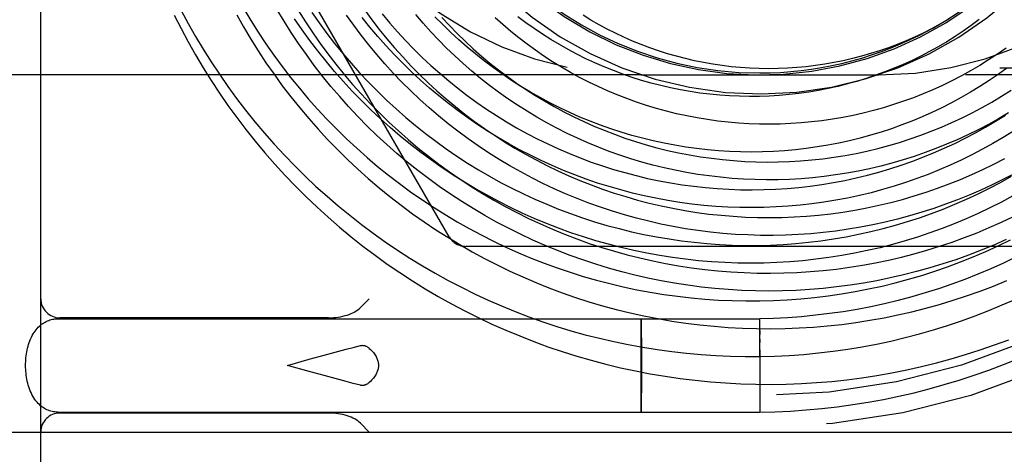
# Model space of a CAD drawing. Header units: inches. Extents: x 0 to 100, y 0 to 65.
# Tile 74 of 121: x 81.235 to 81.752, y 5.661 to 5.889. Entities that reach past the tile are written whole.
import ezdxf

# ---------------------------------------------------------------- set-up
doc = ezdxf.new("R2010")
doc.units = ezdxf.units.IN
doc.header["$LTSCALE"] = 5.5
doc.header["$MEASUREMENT"] = 0
doc.linetypes.add('HIDDEN', pattern=[0.2, 0.1, -0.1])
doc.layers.get('0').update_dxf_attribs({"linetype": 'CONTINUOUS'})
doc.layers.add('DEFAULT_2', color=8, linetype='HIDDEN')

msp = doc.modelspace()

# ---------------------------------------------------------------- linework, layer by layer
at = {"color": 7, "linetype": 'Continuous'}
msp.add_line((81.2460405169, 5.3678030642), (81.2460405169, 6.3665919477), dxfattribs=at)
for points in [[(81.38140558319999, 5.8939423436), (81.3850529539, 5.8881480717), (81.3888386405, 5.882440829), (81.39276055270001, 5.8768239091), (81.3968165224, 5.871300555), (81.4010043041, 5.8658739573), (81.4053215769, 5.8605472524), (81.4097659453, 5.855323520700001), (81.4143349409, 5.8502057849), (81.41902602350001, 5.8451970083), (81.42383658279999, 5.840300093), (81.42876393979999, 5.8355178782), (81.43380534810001, 5.8308531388), (81.438957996, 5.8263085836), (81.44421900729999, 5.8218868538), (81.4495854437, 5.8175905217), (81.45505430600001, 5.8134220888), (81.4606225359, 5.8093839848), (81.466287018, 5.805478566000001), (81.4720445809, 5.801708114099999), (81.4778919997, 5.7980748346), (81.48382599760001, 5.794580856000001), (81.4898432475, 5.791228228), (81.4959403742, 5.7880189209), (81.5021139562, 5.7849548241), (81.5083605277, 5.7820377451), (81.51467658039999, 5.7792694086), (81.5210585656, 5.7766514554), (81.5275028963, 5.774185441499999), (81.53400594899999, 5.7718728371), (81.5405640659, 5.7697150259), (81.5471735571, 5.767713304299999), (81.55383070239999, 5.765868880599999), (81.5605317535, 5.764182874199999), (81.5672729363, 5.7626563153), (81.5740504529, 5.7612901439), (81.58086048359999, 5.760085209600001), (81.5876991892, 5.7590422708), (81.59456271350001, 5.7581619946), (81.6014471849, 5.757444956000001), (81.6083487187, 5.7568916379), (81.6152634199, 5.756502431), (81.6221873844, 5.7562776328), (81.62911670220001, 5.7562174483), (81.63604745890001, 5.756321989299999), (81.6429757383, 5.756591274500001), (81.6498976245, 5.7570252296), (81.656809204, 5.757623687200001), (81.66370656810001, 5.758386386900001), (81.6705858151, 5.759312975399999), (81.6774430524, 5.7604030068), (81.68427439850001, 5.7616559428), (81.6910759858, 5.763071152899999), (81.6978439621, 5.764647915), (81.7045744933, 5.766385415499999), (81.7112637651, 5.7682827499), (81.7179079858, 5.770338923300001), (81.72450338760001, 5.7725528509), (81.7310462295, 5.7749233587), (81.7375327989, 5.7774491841), (81.7439594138, 5.780128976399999), (81.7503224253, 5.782961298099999), (81.75661821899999, 5.7859446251)], [(81.4161343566, 5.8942962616), (81.4198672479, 5.8891916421), (81.4237253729, 5.8841783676), (81.42770648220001, 5.879259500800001), (81.4318082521, 5.8744380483), (81.4360282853, 5.869716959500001), (81.4403641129, 5.865099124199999), (81.4448131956, 5.8605873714), (81.44937292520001, 5.8561844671), (81.4540406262, 5.851893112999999), (81.4588135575, 5.8477159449), (81.463688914, 5.8436555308), (81.4686638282, 5.8397143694), (81.47373537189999, 5.8358948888), (81.47890055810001, 5.8321994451), (81.4841563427, 5.828630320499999), (81.4894996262, 5.8251897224), (81.49492725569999, 5.821879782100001), (81.50043602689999, 5.8187025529), (81.5060226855, 5.8156600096), (81.51168393, 5.8127540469), (81.5174164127, 5.8099864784), (81.5232167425, 5.807359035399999), (81.52908148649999, 5.804873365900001), (81.535007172, 5.8025310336), (81.54099028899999, 5.8003335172), (81.5470272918, 5.7982822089), (81.5531146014, 5.796378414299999), (81.5592486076, 5.7946233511), (81.5654256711, 5.793018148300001), (81.5716421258, 5.7915638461), (81.5778942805, 5.7902613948), (81.584178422, 5.789111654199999), (81.5904908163, 5.788115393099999), (81.5968277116, 5.7872732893), (81.6031853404, 5.7865859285), (81.6095599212, 5.786053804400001), (81.6159476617, 5.785677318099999), (81.62234476, 5.7854567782), (81.6287474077, 5.7853924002), (81.6351517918, 5.785484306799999), (81.641554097, 5.7857325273), (81.64795050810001, 5.786136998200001), (81.6543372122, 5.7866975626), (81.6607104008, 5.7874139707), (81.66706627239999, 5.7882858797), (81.6734010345, 5.7893128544), (81.6797109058, 5.790494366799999), (81.6859921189, 5.791829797), (81.6922409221, 5.7933184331), (81.69845358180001, 5.7949594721), (81.7046263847, 5.79675202), (81.7107556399, 5.7986950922), (81.7168376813, 5.800787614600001), (81.72286886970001, 5.8030284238), (81.72884559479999, 5.805416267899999), (81.7347642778, 5.8079498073), (81.7406213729, 5.8106276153), (81.74641337, 5.8134481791), (81.75213679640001, 5.8164099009)], [(81.3161164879, 5.8916758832), (81.3196704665, 5.8846423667), (81.32338509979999, 5.877690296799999), (81.3272585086, 5.870823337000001), (81.3312887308, 5.8640451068), (81.3354737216, 5.8573591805), (81.3398113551, 5.8507690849), (81.344299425, 5.8442782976), (81.3489356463, 5.837890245), (81.35371765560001, 5.831608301), (81.3586430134, 5.825435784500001), (81.3637092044, 5.8193759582), (81.3689136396, 5.813432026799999), (81.3742536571, 5.8076071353), (81.3797265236, 5.801904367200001), (81.3853294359, 5.796326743), (81.3910595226, 5.7908772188), (81.3969138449, 5.785558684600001), (81.4028893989, 5.7803739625), (81.4089831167, 5.775325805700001), (81.41519186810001, 5.7704168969), (81.4215124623, 5.7656498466), (81.4279416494, 5.7610271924), (81.4344761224, 5.756551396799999), (81.4411125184, 5.7522248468), (81.4478474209, 5.748049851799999), (81.4546773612, 5.744028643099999), (81.4615988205, 5.7401633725), (81.4686082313, 5.736456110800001), (81.4757019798, 5.7329088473), (81.4828764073, 5.7295234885), (81.49012781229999, 5.7263018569), (81.4974524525, 5.7232456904), (81.50484654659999, 5.7203566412), (81.5123062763, 5.7176362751), (81.51982778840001, 5.7150860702), (81.5274071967, 5.7127074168), (81.5350405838, 5.7105016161), (81.5427240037, 5.7084698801), (81.5504534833, 5.7066133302), (81.5582250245, 5.7049329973), (81.56603460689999, 5.703429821), (81.5738781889, 5.702104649), (81.5817517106, 5.700958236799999), (81.5896510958, 5.699991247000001), (81.5975722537, 5.6992042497), (81.6055110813, 5.6985977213), (81.6134634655, 5.698172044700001), (81.62142528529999, 5.697927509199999), (81.6293924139, 5.69786431), (81.6373607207, 5.697982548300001), (81.6453260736, 5.6982822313), (81.65328434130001, 5.698763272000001), (81.6612313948, 5.6994254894), (81.66916311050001, 5.7002686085), (81.67707537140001, 5.7012922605), (81.68496406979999, 5.702495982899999), (81.69282510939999, 5.7038792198), (81.7006544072, 5.7054413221), (81.7084478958, 5.707181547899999), (81.7162015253, 5.709099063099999), (81.7239112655, 5.7111929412), (81.7315731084, 5.7134621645), (81.7391830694, 5.715905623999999), (81.7467371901, 5.718522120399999), (81.75423154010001, 5.721310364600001)], [(81.3488888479, 5.891863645), (81.35251265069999, 5.8854359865), (81.3562865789, 5.8790930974), (81.36020863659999, 5.8728384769), (81.36427674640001, 5.8666755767), (81.3684887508, 5.8606077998), (81.3728424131, 5.8546384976), (81.3773354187, 5.8487709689), (81.3819653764, 5.843008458), (81.3867298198, 5.837354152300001), (81.3916262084, 5.8318111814), (81.3966519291, 5.8263826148), (81.40180429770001, 5.8210714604), (81.4070805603, 5.8158806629), (81.4124778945, 5.8108131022), (81.4179934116, 5.8058715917), (81.4236241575, 5.801058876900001), (81.4293671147, 5.7963776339), (81.4352192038, 5.7918304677), (81.4411772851, 5.787419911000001), (81.44723816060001, 5.783148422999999), (81.4533985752, 5.7790183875), (81.4596552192, 5.775032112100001), (81.4660047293, 5.7711918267), (81.4724436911, 5.7674996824), (81.4789686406, 5.7639577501), (81.48557606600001, 5.7605680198), (81.4922624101, 5.757332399), (81.4990240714, 5.7542527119), (81.5058574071, 5.7513306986), (81.5127587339, 5.7485680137), (81.5197243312, 5.7459662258), (81.5267504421, 5.7435268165), (81.53383327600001, 5.741251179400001), (81.5409690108, 5.739140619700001), (81.5481537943, 5.737196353), (81.555383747, 5.7354195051), (81.5626549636, 5.7338111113), (81.5699635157, 5.7323721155), (81.57730545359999, 5.7311033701), (81.5846768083, 5.7300056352), (81.592073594, 5.7290795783), (81.5994918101, 5.7283257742), (81.6069274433, 5.727744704), (81.6143764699, 5.727336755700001), (81.621834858, 5.7271022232), (81.6292985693, 5.727041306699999), (81.636763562, 5.7271541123), (81.64422579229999, 5.7274406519), (81.651681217, 5.7279008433), (81.6591257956, 5.728534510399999), (81.6665554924, 5.7293413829), (81.6739662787, 5.7303210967), (81.68135413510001, 5.731473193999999), (81.6887150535, 5.7327971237), (81.69604503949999, 5.734292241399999), (81.7033401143, 5.7359578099), (81.7105963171, 5.7377929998), (81.7178097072, 5.739796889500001), (81.7249763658, 5.7419684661), (81.7320923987, 5.744306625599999), (81.7391539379, 5.7468101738), (81.746157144, 5.7494778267), (81.753098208, 5.7523082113)], [(81.4566547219, 5.8903968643), (81.4605956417, 5.886154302), (81.4646439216, 5.8820109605), (81.4687970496, 5.8779695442), (81.4730524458, 5.8740326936), (81.4774074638, 5.8702029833), (81.4818593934, 5.8664829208), (81.4864054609, 5.862874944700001), (81.49104283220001, 5.859381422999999), (81.4957686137, 5.856004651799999), (81.5005798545, 5.8527468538), (81.5054735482, 5.849610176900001), (81.51044663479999, 5.8465966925), (81.5154960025, 5.8437083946), (81.5206184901, 5.8409471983), (81.5258108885, 5.8383149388), (81.5310699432, 5.8358133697), (81.5363923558, 5.8334441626), (81.5417747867, 5.8312089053), (81.5472138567, 5.8291091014), (81.5527061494, 5.8271461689), (81.5582482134, 5.825321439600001), (81.56383656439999, 5.823636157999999), (81.56946768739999, 5.822091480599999), (81.575138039, 5.8206884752), (81.5808440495, 5.8194281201), (81.5865821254, 5.8183113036), (81.5923486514, 5.8173388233), (81.5981399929, 5.816511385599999), (81.6039524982, 5.815829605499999), (81.6097825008, 5.8152940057), (81.6156263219, 5.814905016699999), (81.62148027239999, 5.8146629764), (81.6273406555, 5.8145681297), (81.6332037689, 5.8146206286), (81.6390659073, 5.814820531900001), (81.6449233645, 5.8151678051), (81.6507724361, 5.8156623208), (81.6566094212, 5.8163038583), (81.6624306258, 5.8170921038), (81.6682323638, 5.818026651), (81.6740109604, 5.819107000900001), (81.679762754, 5.8203325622), (81.6854840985, 5.8217026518), (81.6911713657, 5.8232164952), (81.6968209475, 5.824873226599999), (81.7024292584, 5.8266718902), (81.70799273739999, 5.82861144), (81.7135078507, 5.830690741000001), (81.7189710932, 5.832908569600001), (81.72437899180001, 5.8352636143), (81.72972810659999, 5.837754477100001), (81.73501503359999, 5.8403796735), (81.7402364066, 5.8431376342), (81.7453888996, 5.846026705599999), (81.75046922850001, 5.8490451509), (81.7554741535, 5.8521911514)], [(81.7223975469, 5.8893283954), (81.7180867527, 5.8868626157), (81.7137140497, 5.8845135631), (81.70928258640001, 5.8822828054), (81.7047955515, 5.8801718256), (81.7002561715, 5.878182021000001), (81.6956677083, 5.8763147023), (81.6910334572, 5.8745710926), (81.6863567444, 5.8729523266), (81.6816409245, 5.8714594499), (81.6768893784, 5.870093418), (81.6721055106, 5.868855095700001), (81.6672927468, 5.867745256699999), (81.66245453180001, 5.866764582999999), (81.6575943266, 5.8659136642), (81.6527156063, 5.8651929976), (81.6478218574, 5.8646029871), (81.6429165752, 5.8641439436), (81.63800326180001, 5.863816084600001), (81.6330854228, 5.8636195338), (81.6281665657, 5.8635543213), (81.6232501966, 5.8636203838), (81.6183398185, 5.863817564), (81.61343892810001, 5.8641456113), (81.6085510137, 5.864604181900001), (81.6036795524, 5.8651928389), (81.5988280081, 5.8659110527), (81.5939998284, 5.8667582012), (81.5891984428, 5.8677335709), (81.5844272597, 5.8688363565), (81.5796896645, 5.8700656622), (81.5749890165, 5.8714205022), (81.570328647, 5.8728998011), (81.56571185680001, 5.8745023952), (81.5611419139, 5.876227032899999), (81.556622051, 5.8780723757), (81.5521554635, 5.880036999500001), (81.54774530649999, 5.8821193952), (81.5433946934, 5.8843179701), (81.5391066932, 5.8866310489), (81.5348843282, 5.889056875), (81.5307305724, 5.8915936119)]]:
    msp.add_lwpolyline(points, dxfattribs=at)
msp.add_arc((81.6235405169, 6.047803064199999), 0.1865, 296.6815708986, 162.7849188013, dxfattribs=at)
at = {"layer": 'DEFAULT_2', "color": 8, "linetype": 'HIDDEN'}
for p, q in [((81.4604390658, 5.775303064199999), (81.3059978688, 6.042803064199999)), ((82.2995403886, 5.8638030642), (80.5555405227, 5.8638030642)), ((81.5610405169, 5.860303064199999), (81.2165405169, 5.860303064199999)), ((81.5610405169, 5.860303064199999), (81.6860405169, 5.860303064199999)), ((82.2815405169, 5.860303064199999), (81.6860405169, 5.860303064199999)), ((81.7779817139, 5.770303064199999), (81.4690993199, 5.770303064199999)), ((81.41384539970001, 5.738124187), (81.4185242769, 5.742803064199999)), ((81.25487839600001, 5.7323030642), (81.6235405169, 5.7323030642)), ((81.397151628, 5.7328030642), (81.2560405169, 5.7328030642)), ((81.5612071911, 5.7308255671), (81.5612152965, 5.731468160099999)), ((81.5612574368, 5.7319308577), (81.5612657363, 5.7314682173)), ((81.5612657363, 5.7314682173), (81.5612778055, 5.730438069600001)), ((81.5612778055, 5.730438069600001), (81.5613031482, 5.726571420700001)), ((81.6235494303, 5.7308255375), (81.6235414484, 5.7314682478)), ((81.62354164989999, 5.7265711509), (81.62354804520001, 5.7278722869)), ((81.62354804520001, 5.7278722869), (81.6235429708, 5.7290206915)), ((81.56115220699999, 5.7181570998), (81.5611778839, 5.7265710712)), ((81.5613031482, 5.726571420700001), (81.5613288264, 5.7181573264)), ((81.6235458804, 5.7200530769), (81.6235264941, 5.723953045)), ((81.5611430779, 5.707803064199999), (81.56115220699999, 5.7181570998)), ((81.5613288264, 5.7181573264), (81.5613379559, 5.707803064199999)), ((81.623539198, 5.7214986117), (81.6235310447, 5.7197500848)), ((81.6235408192, 5.716182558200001), (81.6235458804, 5.7200530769)), ((81.3869716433, 5.7109954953), (81.39475608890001, 5.7131367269)), ((81.6235393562, 5.715968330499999), (81.6235319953, 5.7139891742)), ((81.6235319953, 5.7139891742), (81.6235404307, 5.6937504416)), ((81.37548422, 5.707803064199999), (81.3869716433, 5.7109954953)), ((81.3869808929, 5.7046080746), (81.37548422, 5.707803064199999)), ((81.5611522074, 5.6974487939), (81.5611430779, 5.707803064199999)), ((81.5613379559, 5.707803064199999), (81.5613288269, 5.697449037)), ((81.623538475, 5.709889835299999), (81.6235327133, 5.707803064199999)), ((81.6235327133, 5.707803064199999), (81.6235384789, 5.7046051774)), ((81.39475715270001, 5.7024691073), (81.3869808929, 5.7046080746)), ((81.4025064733, 5.700370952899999), (81.39475715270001, 5.7024691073)), ((81.6235384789, 5.7046051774), (81.6235336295, 5.701461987)), ((81.6235336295, 5.701461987), (81.62354019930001, 5.6994235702)), ((81.5611778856, 5.6890347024), (81.5611522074, 5.6974487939)), ((81.5613288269, 5.697449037), (81.5613031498, 5.689035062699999)), ((81.62354019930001, 5.6994235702), (81.6235343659, 5.696490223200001)), ((81.5612032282, 5.6851680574), (81.5611778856, 5.6890347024)), ((81.6235392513, 5.6890349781), (81.62353203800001, 5.6877338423)), ((81.62353203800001, 5.6877338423), (81.62353773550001, 5.6865854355)), ((81.25487839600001, 5.6833030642), (81.6235405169, 5.6833030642)), ((81.397151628, 5.6828030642), (81.2560405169, 5.6828030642)), ((81.5612152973, 5.6841379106), (81.5612032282, 5.6851680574)), ((81.5612235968, 5.683675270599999), (81.5612152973, 5.6841379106)), ((81.5612738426, 5.6847805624), (81.5612657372, 5.6841379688)), ((81.41384539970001, 5.6774819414), (81.4185242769, 5.672803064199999)), ((81.2115405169, 5.672803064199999), (82.28654051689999, 5.672803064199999))]:
    msp.add_line(p, q, dxfattribs=at)
for points in [[(81.3197795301, 5.894088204), (81.3234767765, 5.8872158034), (81.32732971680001, 5.8804315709), (81.3313362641, 5.873739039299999), (81.3354942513, 5.8671416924), (81.3398014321, 5.860642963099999), (81.3442554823, 5.854246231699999), (81.3488540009, 5.8479548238), (81.3535945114, 5.841772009), (81.3584744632, 5.8357009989), (81.3634912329, 5.8297449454), (81.3686421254, 5.8239069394), (81.373924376, 5.8181900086), (81.3793351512, 5.8125971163), (81.38487155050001, 5.8071311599), (81.390530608, 5.801794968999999), (81.3963092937, 5.7965913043), (81.4022045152, 5.7915228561), (81.4082131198, 5.7865922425), (81.41433189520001, 5.781802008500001), (81.4205575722, 5.7771546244), (81.4268868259, 5.7726524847), (81.4333162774, 5.7682979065), (81.4398424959, 5.7640931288), (81.4464620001, 5.7600403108), (81.4531712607, 5.7561415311), (81.4599667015, 5.7523987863), (81.4668447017, 5.7488139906), (81.47380159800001, 5.7453889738), (81.480833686, 5.7421254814), (81.4879372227, 5.7390251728), (81.49510842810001, 5.736089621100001), (81.5023434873, 5.7333203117), (81.50963855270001, 5.730718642), (81.5169897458, 5.728285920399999), (81.5243931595, 5.726023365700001), (81.53184485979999, 5.7239321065), (81.5393408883, 5.722013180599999), (81.5468772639, 5.7202675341), (81.55444998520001, 5.7186960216), (81.5620550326, 5.717299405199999), (81.5696883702, 5.7160783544), (81.57734594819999, 5.7150334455), (81.585023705, 5.7141651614), (81.5927175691, 5.7134738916), (81.6004234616, 5.712959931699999), (81.60813729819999, 5.712623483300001), (81.6158549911, 5.7124646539), (81.62357245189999, 5.712483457), (81.6312855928, 5.712679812)], [(81.3525783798, 5.895053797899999), (81.3563278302, 5.8887984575), (81.3602219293, 5.8826343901), (81.3642584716, 5.876564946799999), (81.3684351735, 5.8705934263), (81.37274967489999, 5.8647230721), (81.3771995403, 5.8589570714), (81.38178226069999, 5.853298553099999), (81.3864952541, 5.847750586), (81.3913358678, 5.842316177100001), (81.3963013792, 5.8369982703), (81.4013889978, 5.8317997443), (81.4065958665, 5.8267234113), (81.411919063, 5.8217720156), (81.4173556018, 5.8169482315), (81.4229024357, 5.8122546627), (81.4285564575, 5.8076938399), (81.4343145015, 5.8032682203), (81.4401733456, 5.798980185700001), (81.4461297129, 5.7948320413), (81.4521802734, 5.7908260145), (81.4583216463, 5.7869642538), (81.4645504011, 5.7832488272), (81.47086306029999, 5.779681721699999), (81.47725610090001, 5.7762648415), (81.4837259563, 5.7730000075), (81.4902690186, 5.7698889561), (81.4968816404, 5.7669333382), (81.5035601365, 5.7641347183), (81.5103007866, 5.7614945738), (81.5170998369, 5.7590142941), (81.5239535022, 5.7566951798), (81.5308579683, 5.7545384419), (81.5378093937, 5.7525452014), (81.5448039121, 5.7507164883), (81.5518376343, 5.7490532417), (81.5589066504, 5.7475563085), (81.566007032, 5.7462264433), (81.5731348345, 5.745064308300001), (81.5802860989, 5.7440704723), (81.5874568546, 5.7432454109), (81.594643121, 5.742589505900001), (81.60184091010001, 5.7421030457), (81.6090462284, 5.741786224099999), (81.6162550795, 5.7416391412), (81.6234634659, 5.741661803), (81.6306673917, 5.7418541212), (81.6378628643, 5.7422159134)], [(81.6211849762, 5.7469386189), (81.6140739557, 5.7471882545), (81.6069727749, 5.747605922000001), (81.5998854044, 5.7481913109), (81.5928158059, 5.748944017), (81.58576793, 5.7498635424), (81.5787457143, 5.7509492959), (81.5717530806, 5.7522005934), (81.5647939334, 5.753616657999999), (81.55787215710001, 5.755196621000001), (81.5509916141, 5.7569395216), (81.5441561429, 5.758844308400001), (81.5373695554, 5.7609098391), (81.5306356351, 5.763134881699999), (81.5239581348, 5.7655181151), (81.51734077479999, 5.7680581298), (81.51078724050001, 5.7707534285), (81.50430118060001, 5.7736024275), (81.4978862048, 5.776603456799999), (81.49154588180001, 5.779754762), (81.4852837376, 5.7830545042), (81.4791032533, 5.7865007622), (81.4730078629, 5.7900915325), (81.46700095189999, 5.7938247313), (81.46108585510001, 5.7976981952), (81.4552658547, 5.8017096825), (81.4495441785, 5.805856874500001), (81.4439239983, 5.810137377), (81.4384084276, 5.8145487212), (81.4330005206, 5.8190883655), (81.42770326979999, 5.823753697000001), (81.4225196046, 5.8285420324), (81.4174523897, 5.8334506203), (81.4125044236, 5.838476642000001), (81.4076784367, 5.8436172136), (81.40297708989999, 5.8488693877), (81.3984029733, 5.854230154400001), (81.3939586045, 5.8596964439), (81.3896464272, 5.8652651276), (81.38546881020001, 5.87093302), (81.3814280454, 5.876696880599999), (81.37752634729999, 5.8825534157), (81.3737658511, 5.8884992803), (81.3701486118, 5.8945310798)], [(81.3883218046, 5.893064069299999), (81.3921901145, 5.8875335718), (81.39618873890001, 5.8820990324), (81.4003153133, 5.876763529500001), (81.4045674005, 5.871530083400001), (81.408942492, 5.8664016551), (81.4134380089, 5.861381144), (81.418051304, 5.8564713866), (81.4227796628, 5.851675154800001), (81.4276203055, 5.846995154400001), (81.4325703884, 5.842434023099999), (81.4376270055, 5.8379943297), (81.4427871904, 5.833678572), (81.4480479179, 5.829489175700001), (81.4534061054, 5.825428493), (81.4588586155, 5.821498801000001)], [(81.4455935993, 5.8195822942), (81.4401246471, 5.8238105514), (81.4347566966, 5.8281694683), (81.4294928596, 5.832656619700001), (81.4243361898, 5.8372695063), (81.4192896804, 5.8420055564), (81.41435626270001, 5.8468621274), (81.4095388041, 5.851836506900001), (81.404840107, 5.8569259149), (81.40026290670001, 5.8621275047), (81.3958098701, 5.8674383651), (81.3914835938, 5.8728555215), (81.3872866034, 5.8783759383), (81.38322135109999, 5.8839965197), (81.379290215, 5.8897141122)], [(81.6172563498, 5.7762531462), (81.6106752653, 5.7765981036), (81.60410653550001, 5.7771025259), (81.5975540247, 5.777766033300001), (81.5910215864, 5.7785881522), (81.5845130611, 5.779568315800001), (81.578032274, 5.7807058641), (81.5715830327, 5.7820000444), (81.565169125, 5.7834500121), (81.5587943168, 5.785054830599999), (81.55246234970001, 5.7868134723), (81.5461769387, 5.7887248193), (81.5399417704, 5.790787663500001), (81.53376050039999, 5.793000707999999), (81.52763675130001, 5.7953625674), (81.5215741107, 5.797871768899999), (81.5155761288, 5.8005267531), (81.5096463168, 5.8033258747), (81.5037881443, 5.8062674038), (81.4980050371, 5.8093495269), (81.49230037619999, 5.812570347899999), (81.4866774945, 5.815927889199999), (81.4811396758, 5.8194200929), (81.47569015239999, 5.823044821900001), (81.4703321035, 5.8267998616), (81.4650686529, 5.8306829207), (81.45990286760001, 5.834691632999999), (81.45483775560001, 5.838823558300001), (81.44987626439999, 5.8430761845), (81.4450212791, 5.8474469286), (81.440275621, 5.851933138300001), (81.4356420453, 5.8565320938), (81.43112324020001, 5.8612410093), (81.4267218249, 5.866057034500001), (81.42244034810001, 5.8709772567), (81.4182812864, 5.875998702), (81.4142470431, 5.8811183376), (81.4103399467, 5.8863330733), (81.4065622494, 5.891639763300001)], [(81.4650925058, 5.8414335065), (81.460008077, 5.8452923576), (81.4550181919, 5.8492760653), (81.45012590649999, 5.853382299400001), (81.4453342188, 5.8576086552), (81.4406460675, 5.8619526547), (81.4360643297, 5.8664117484), (81.4315918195, 5.870983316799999), (81.4272312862, 5.8756646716), (81.4229854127, 5.880453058), (81.4188568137, 5.885345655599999), (81.4148480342, 5.890339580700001)], [(81.425282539, 5.8922696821), (81.4292642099, 5.8875036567), (81.4333607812, 5.8828388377), (81.4375696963, 5.8782780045), (81.44188833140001, 5.8738238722), (81.4463139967, 5.8694790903), (81.450843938, 5.865246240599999), (81.4554753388, 5.861127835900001), (81.4602053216, 5.857126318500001), (81.4650309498, 5.853244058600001), (81.4699492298, 5.849483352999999), (81.47495711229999, 5.8458464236), (81.4800514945, 5.842335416)], [(81.7541115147, 5.840308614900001), (81.7488585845, 5.8372286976), (81.7435326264, 5.834281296), (81.7381369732, 5.8314681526), (81.73267499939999, 5.828790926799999), (81.7271501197, 5.8262511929), (81.7215657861, 5.82385044), (81.71592548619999, 5.821590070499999), (81.7102327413, 5.8194713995), (81.7044911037, 5.817495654), (81.69870415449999, 5.8156639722), (81.69287550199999, 5.8139774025), (81.68700877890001, 5.812436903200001), (81.68110764, 5.8110433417), (81.6751757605, 5.8097974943), (81.6692168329, 5.8087000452), (81.6632345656, 5.807751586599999), (81.65723267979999, 5.8069526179), (81.65121490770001, 5.806303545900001), (81.64518499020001, 5.805804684), (81.6391466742, 5.8054562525), (81.63310371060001, 5.8052583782), (81.6270598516, 5.805211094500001), (81.6210188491, 5.805314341), (81.6149844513, 5.8055679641), (81.6089604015, 5.8059717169), (81.6029504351, 5.8065252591), (81.5969582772, 5.8072281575), (81.5909876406, 5.8080798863), (81.5850422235, 5.809079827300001), (81.5791257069, 5.8102272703), (81.5732417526, 5.8115214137), (81.56739400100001, 5.8129613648), (81.5615860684, 5.8145461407), (81.5558215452, 5.8162746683), (81.5501039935, 5.818145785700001), (81.5444369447, 5.8201582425), (81.5388238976, 5.8223107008), (81.533268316, 5.8246017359), (81.5277736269, 5.8270298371), (81.5223432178, 5.829593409), (81.51698043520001, 5.832290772), (81.51168858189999, 5.835120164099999), (81.5064709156, 5.8380797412), (81.5013306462, 5.8411675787), (81.4962709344, 5.8443816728), (81.4912948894, 5.847719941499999), (81.48640556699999, 5.8511802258), (81.4816059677, 5.8547602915), (81.4768990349, 5.8584578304), (81.472287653, 5.8622704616), (81.4677746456, 5.866195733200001), (81.4633627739, 5.8702311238), (81.4590547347, 5.8743740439), (81.454853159, 5.8786218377), (81.4507606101, 5.882971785), (81.4467795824, 5.8874211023), (81.4429124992, 5.8919669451)], [(81.7532501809, 5.8638217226), (81.748606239, 5.8604921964), (81.7438774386, 5.8572803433), (81.7390667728, 5.854188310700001), (81.7341772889, 5.8512181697), (81.729212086, 5.8483719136), (81.7241743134, 5.8456514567), (81.71906716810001, 5.8430586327), (81.7138938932, 5.8405951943), (81.70865777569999, 5.8382628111), (81.7033621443, 5.8360630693), (81.698010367, 5.8339974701), (81.6926058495, 5.832067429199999), (81.6871520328, 5.8302742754), (81.6816523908, 5.8286192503), (81.67611042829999, 5.8271035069), (81.6705296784, 5.8257281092), (81.6649137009, 5.8244940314), (81.6592660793, 5.823402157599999), (81.65359041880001, 5.8224532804), (81.64789034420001, 5.8216481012), (81.6421694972, 5.820987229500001), (81.63643153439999, 5.8204711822), (81.6306801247, 5.8201003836), (81.6249189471, 5.819875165), (81.6191516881, 5.8197957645), (81.6133820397, 5.819862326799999), (81.6076136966, 5.820074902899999), (81.6018503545, 5.8204334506), (81.5960957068, 5.8209378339), (81.5903534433, 5.8215878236), (81.5846272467, 5.8223830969), (81.5789207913, 5.8233232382), (81.57323773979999, 5.8244077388), (81.56758174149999, 5.8256359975), (81.5619564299, 5.8270073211), (81.55636542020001, 5.828520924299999), (81.5508123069, 5.8301759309), (81.5453006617, 5.8319713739), (81.5398340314, 5.8339061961), (81.5344159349, 5.835979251), (81.5290498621, 5.8381893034), (81.5237392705, 5.8405350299), (81.5184875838, 5.8430150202), (81.51329818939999, 5.8456277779), (81.508174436, 5.8483717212), (81.50311963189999, 5.8512451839), (81.49813704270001, 5.854246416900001), (81.4932298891, 5.8573735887), (81.4884013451, 5.860624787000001), (81.48365453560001, 5.8639980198), (81.4789925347, 5.867491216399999), (81.4744183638, 5.8711022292), (81.4699349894, 5.874828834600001), (81.4655453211, 5.878668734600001), (81.4612522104, 5.8826195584), (81.4570584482, 5.8866788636), (81.4529667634, 5.890844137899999)], [(81.74827406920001, 5.871181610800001), (81.743640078, 5.8681416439), (81.7389315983, 5.8652227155), (81.7341517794, 5.8624266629), (81.7293038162, 5.8597552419), (81.7243909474, 5.8572101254), (81.71941645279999, 5.8547929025), (81.7143836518, 5.8525050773), (81.7092959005, 5.8503480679), (81.7041565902, 5.848323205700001), (81.6989691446, 5.8464317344), (81.6937370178, 5.8446748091), (81.6884636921, 5.8430534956), (81.6831526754, 5.8415687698), (81.677807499, 5.840221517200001), (81.6724317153, 5.8390125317), (81.6670288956, 5.8379425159), (81.6616026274, 5.8370120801), (81.6561565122, 5.8362217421), (81.6506941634, 5.835571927), (81.6452192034, 5.8350629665), (81.6397352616, 5.834695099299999), (81.6342459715, 5.8344684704), (81.6287549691, 5.8343831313), (81.6232658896, 5.83443904), (81.6177823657, 5.8346360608), (81.6123080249, 5.834973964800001), (81.606846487, 5.8354524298), (81.6014013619, 5.8360710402), (81.5959762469, 5.8368292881), (81.5905747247, 5.837726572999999), (81.585200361, 5.8387622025), (81.5798567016, 5.8399353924), (81.5745472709, 5.8412452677), (81.5692755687, 5.842690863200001), (81.5640450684, 5.8442711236), (81.5588592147, 5.8459849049), (81.5537214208, 5.847830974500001), (81.54863506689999, 5.8498080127), (81.5436034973, 5.851914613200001), (81.5386300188, 5.8541492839), (81.5337178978, 5.8565104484), (81.5288703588, 5.8589964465), (81.52409058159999, 5.861605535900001), (81.5193816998, 5.8643358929), (81.5147467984, 5.8671856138), (81.5101889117, 5.8701527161), (81.5057110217, 5.8732351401), (81.5013160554, 5.8764307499), (81.4970068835, 5.8797373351), (81.49278631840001, 5.8831526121), (81.48865711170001, 5.8866742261), (81.48462195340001, 5.8902997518)], [(81.7386367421, 5.8893253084), (81.7345031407, 5.8862560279), (81.7302883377, 5.8832950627), (81.7259951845, 5.8804445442), (81.721626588, 5.8777065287), (81.7171855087, 5.8750829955), (81.7126749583, 5.872575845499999), (81.7080979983, 5.870186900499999), (81.7034577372, 5.867917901), (81.6987573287, 5.8657705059), (81.6939999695, 5.863746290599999), (81.6891888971, 5.861846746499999), (81.6843273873, 5.860073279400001), (81.6794187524, 5.858427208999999), (81.6744663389, 5.856909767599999), (81.66947352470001, 5.855522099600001), (81.6644437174, 5.854265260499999), (81.6593803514, 5.853140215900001), (81.6542868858, 5.8521478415), (81.649166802, 5.851288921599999), (81.6440236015, 5.850564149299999), (81.6388608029, 5.8499741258), (81.6336819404, 5.8495193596), (81.6284905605, 5.8492002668), (81.62329022, 5.8490171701), (81.6180844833, 5.848970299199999), (81.6128769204, 5.84905979), (81.60767110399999, 5.8492856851), (81.60247060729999, 5.8496479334), (81.5972790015, 5.8501463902), (81.5920998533, 5.8507808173), (81.5869367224, 5.851550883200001), (81.5817931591, 5.852456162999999), (81.576672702, 5.8534961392), (81.57157887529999, 5.854670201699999), (81.566515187, 5.855977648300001), (81.5614851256, 5.857417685), (81.5564921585, 5.858989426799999), (81.5515397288, 5.8606918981), (81.54663125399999, 5.862524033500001), (81.5417701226, 5.8644846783), (81.5369596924, 5.8665725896), (81.5322032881, 5.868786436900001), (81.52750419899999, 5.8711248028), (81.52286567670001, 5.873586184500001), (81.5182909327, 5.8761689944), (81.5137831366, 5.8788715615), (81.5093454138, 5.8816921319), (81.5049808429, 5.8846288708), (81.5006924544, 5.8876798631), (81.4964832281, 5.890843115)], [(81.7528304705, 5.8743406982), (81.74827406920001, 5.871181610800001)], [(81.7566558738, 5.83079216), (81.75132239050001, 5.8274770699), (81.7459069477, 5.8242934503), (81.7404127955, 5.8212433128), (81.7348432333, 5.8183285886), (81.7292016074, 5.815551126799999), (81.7234913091, 5.8129126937), (81.7177157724, 5.8104149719), (81.7118784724, 5.8080595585), (81.7059829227, 5.805847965), (81.7000326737, 5.8037816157), (81.69403131, 5.8018618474), (81.6879824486, 5.800089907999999), (81.6818897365, 5.7984669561), (81.6757568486, 5.796994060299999), (81.6695874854, 5.7956721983), (81.6633853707, 5.794502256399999), (81.6571542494, 5.793485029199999), (81.6508978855, 5.7926212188), (81.64462005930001, 5.791911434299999), (81.6383245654, 5.791356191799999), (81.6320152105, 5.7909559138), (81.6256958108, 5.7907109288), (81.6193701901, 5.7906214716), (81.6130421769, 5.7906876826), (81.6067156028, 5.790909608), (81.6003942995, 5.7912871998), (81.5940820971, 5.7918203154), (81.58778282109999, 5.792508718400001), (81.5815002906, 5.7933520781), (81.5752383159, 5.7943499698), (81.569000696, 5.795501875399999), (81.5627912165, 5.7968071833), (81.55661364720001, 5.798265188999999), (81.5504717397, 5.799875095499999), (81.54436922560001, 5.8016360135), (81.5383098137, 5.8035469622), (81.5322971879, 5.8056068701), (81.52633500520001, 5.8078145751), (81.5204268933, 5.8101688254), (81.51457644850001, 5.8126682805), (81.5087872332, 5.815311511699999), (81.5030627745, 5.818097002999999), (81.497406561, 5.8210231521), (81.4918220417, 5.8240882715), (81.4863126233, 5.8272905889), (81.4808816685, 5.8306282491), (81.4755324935, 5.8340993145), (81.4702683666, 5.8377017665), (81.4650925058, 5.8414335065)], [(81.4800514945, 5.842335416), (81.4852292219, 5.8389523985), (81.4904870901, 5.8356993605), (81.4958218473, 5.8325782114), (81.5012301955, 5.8295907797), (81.5067087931, 5.8267388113), (81.5122542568, 5.8240239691), (81.51786316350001, 5.8214478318), (81.5235320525, 5.8190118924), (81.5292574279, 5.816717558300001), (81.5350357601, 5.8145661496), (81.5408634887, 5.8125588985), (81.5467370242, 5.8106969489), (81.55265275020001, 5.808981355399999), (81.5586070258, 5.8074130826), (81.5645961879, 5.8059930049), (81.5706165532, 5.804721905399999), (81.5766644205, 5.8036004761), (81.5827360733, 5.802629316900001), (81.5888277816, 5.8018089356), (81.5949358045, 5.8011397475), (81.6010563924, 5.800622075), (81.6071857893, 5.8002561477), (81.613320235, 5.800042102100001), (81.6194559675, 5.7999799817), (81.62558922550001, 5.8000697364), (81.6317162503, 5.800311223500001), (81.6378332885, 5.800704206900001), (81.6439365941, 5.8012483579), (81.6500224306, 5.8019432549), (81.6560870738, 5.802788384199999), (81.6621268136, 5.8037831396), (81.66813795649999, 5.8049268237), (81.6741168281, 5.8062186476), (81.6800597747, 5.807657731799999), (81.6859631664, 5.8092431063), (81.6918233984, 5.810973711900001), (81.6976368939, 5.8128484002), (81.7034001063, 5.8148659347), (81.7091095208, 5.817024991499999), (81.7147616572, 5.81932416), (81.7203530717, 5.821761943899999), (81.7258803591, 5.824336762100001), (81.7313401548, 5.827046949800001), (81.736729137, 5.8298907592), (81.74204402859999, 5.832866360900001), (81.7472815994, 5.835971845), (81.7524386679, 5.839205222)], [(81.4588586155, 5.821498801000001), (81.4644022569, 5.817702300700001), (81.47003378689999, 5.8140411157), (81.475749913, 5.810517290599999), (81.4815472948, 5.8071327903), (81.487422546, 5.8038894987), (81.4933722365, 5.8007892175), (81.4993928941, 5.7978336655), (81.5054810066, 5.795024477), (81.5116330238, 5.7923632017), (81.51784536, 5.7898513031), (81.5241143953, 5.7874901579), (81.5304364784, 5.7852810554), (81.53680792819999, 5.7832251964), (81.5432250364, 5.7813236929), (81.5496840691, 5.7795775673), (81.5561812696, 5.7779877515), (81.56271286, 5.7765550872), (81.5692750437, 5.7752803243), (81.5758640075, 5.7741641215), (81.5824759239, 5.773207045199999), (81.5891069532, 5.7724095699), (81.5957532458, 5.7717720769), (81.60241094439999, 5.7712948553), (81.6090761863, 5.770978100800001), (81.6157451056, 5.7708219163), (81.6224138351, 5.7708263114), (81.6290785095, 5.770991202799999), (81.6357352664, 5.7713164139), (81.6423802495, 5.7718016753), (81.6490096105, 5.772446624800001), (81.6556195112, 5.7732508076), (81.6622061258, 5.7742136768), (81.6687656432, 5.7753345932), (81.6752942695, 5.7766128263), (81.6817882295, 5.778047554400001), (81.68824376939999, 5.779637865), (81.6946571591, 5.7813827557), (81.70102469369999, 5.7832811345), (81.70734269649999, 5.7853318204), (81.7136075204, 5.7875335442), (81.7198155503, 5.7898849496), (81.72596320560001, 5.7923845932), (81.7320469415, 5.7950309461), (81.7380632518, 5.797822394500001), (81.7440086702, 5.800757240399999), (81.74987977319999, 5.8038337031), (81.7556731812, 5.8070499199)], [(81.7564022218, 5.796730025), (81.75039067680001, 5.7935153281), (81.7443019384, 5.7904448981), (81.7381394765, 5.7875205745), (81.7319068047, 5.7847441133), (81.72560747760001, 5.7821171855), (81.7192450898, 5.779641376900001), (81.7128232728, 5.7773181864), (81.7063456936, 5.775149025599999), (81.6998160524, 5.773135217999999), (81.6932380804, 5.7712779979), (81.6866155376, 5.7695785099), (81.6799522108, 5.768037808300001), (81.6732519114, 5.7666568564), (81.6665184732, 5.765436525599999), (81.6597557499, 5.764377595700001), (81.6529676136, 5.763480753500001), (81.6461579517, 5.7627465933), (81.6393306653, 5.7621756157), (81.6324896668, 5.761768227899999), (81.6256388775, 5.761524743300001), (81.6187822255, 5.7614453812), (81.6119236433, 5.761530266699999), (81.605067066, 5.761779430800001), (81.59821642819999, 5.7621928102), (81.5913756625, 5.762770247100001), (81.5845486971, 5.76351149), (81.57773945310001, 5.764416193), (81.5709518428, 5.7654839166), (81.5641897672, 5.7667141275), (81.5574571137, 5.7681061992), (81.5507577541, 5.7696594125), (81.5440955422, 5.771372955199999), (81.53747431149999, 5.7732459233), (81.53089787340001, 5.7752773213), (81.5243700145, 5.7774660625), (81.51789449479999, 5.7798109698), (81.5114750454, 5.7823107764), (81.5051153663, 5.784964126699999), (81.4988191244, 5.7877695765), (81.4925899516, 5.7907255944), (81.4864314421, 5.7938305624), (81.480347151, 5.797082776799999), (81.4743405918, 5.800480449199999), (81.4684152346, 5.8040217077), (81.46257450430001, 5.8077045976), (81.45682177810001, 5.8115270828), (81.4511603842, 5.8154870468), (81.4455935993, 5.8195822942)], [(81.7573585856, 5.8085900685), (81.7514763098, 5.8055202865), (81.7455232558, 5.8025947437), (81.7395029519, 5.799815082), (81.7334189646, 5.7971828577), (81.7272748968, 5.7946995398), (81.7210743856, 5.7923665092), (81.71482109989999, 5.7901850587), (81.7085187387, 5.7881563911), (81.7021710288, 5.7862816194), (81.6957817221, 5.7845617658), (81.6893545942, 5.7829977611), (81.6828934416, 5.7815904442), (81.6764020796, 5.7803405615), (81.6698843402, 5.7792487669), (81.6633440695, 5.778315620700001), (81.656785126, 5.77754159), (81.65021137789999, 5.776927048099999), (81.6436267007, 5.7764722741), (81.6370349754, 5.776177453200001), (81.6304400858, 5.7760426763), (81.6238459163, 5.7760679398), (81.6172563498, 5.7762531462)], [(81.7528934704, 5.7738472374), (81.74634536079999, 5.7709700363), (81.7397329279, 5.768249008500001), (81.7330598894, 5.7656856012), (81.7263299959, 5.7632811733), (81.71954702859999, 5.7610369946), (81.7127147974, 5.7589542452), (81.7058371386, 5.7570340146), (81.6989179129, 5.7552773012), (81.69196100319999, 5.753685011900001), (81.68497031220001, 5.7522579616), (81.6779497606, 5.7509968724), (81.6709032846, 5.7499023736), (81.6638348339, 5.7489750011), (81.65674836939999, 5.7482151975), (81.6496478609, 5.7476233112), (81.6425372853, 5.747199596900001), (81.63542062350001, 5.746944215), (81.62830185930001, 5.7468572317), (81.6211849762, 5.7469386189)], [(81.6378628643, 5.7422159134), (81.645045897, 5.7427469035), (81.6522125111, 5.7434467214), (81.65935873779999, 5.7443149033), (81.666480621, 5.7453508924), (81.673574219, 5.7465540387), (81.6806356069, 5.747923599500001), (81.6876608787, 5.7494587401), (81.6946461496, 5.751158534), (81.701587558, 5.7530219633), (81.7084812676, 5.7550479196), (81.7153234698, 5.757235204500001), (81.7221103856, 5.759582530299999), (81.7288382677, 5.7620885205), (81.7355034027, 5.764751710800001), (81.742102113, 5.76757055), (81.7486307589, 5.7705434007), (81.7550857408, 5.7736685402)], [(81.7580798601, 5.7647066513), (81.7514611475, 5.7615359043), (81.7447682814, 5.7585201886), (81.7380048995, 5.7556612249), (81.7311746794, 5.7529606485), (81.7242813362, 5.750420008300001), (81.7173286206, 5.7480407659), (81.7103203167, 5.7458242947), (81.70326024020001, 5.743771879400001), (81.696152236, 5.741884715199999), (81.6890001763, 5.7401639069), (81.6818079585, 5.7386104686), (81.6745795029, 5.737225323), (81.66731875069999, 5.7360093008), (81.6600296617, 5.7349631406), (81.6527162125, 5.7340874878), (81.6453823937, 5.7333828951), (81.6380322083, 5.732849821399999), (81.6306696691, 5.7324886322), (81.6235405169, 5.7323030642)], [(81.6312855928, 5.712679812), (81.6389903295, 5.713053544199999), (81.6466825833, 5.7136043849), (81.6543582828, 5.7143319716), (81.66201336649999, 5.715235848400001), (81.6696437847, 5.7163154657), (81.6772455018, 5.7175701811), (81.6848144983, 5.7189992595), (81.6923467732, 5.720601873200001), (81.6998383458, 5.722377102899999), (81.707285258, 5.724323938), (81.7146835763, 5.726441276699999), (81.72202939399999, 5.7287279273), (81.72931883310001, 5.7311826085), (81.73654804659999, 5.7338039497), (81.74371322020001, 5.7365904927), (81.7508105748, 5.739540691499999), (81.757836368, 5.7426529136)], [(81.2380940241, 5.707803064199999), (81.2381064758, 5.7088131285), (81.238143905, 5.7098229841), (81.2382064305, 5.7108310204), (81.2382943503, 5.7118372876), (81.2384081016, 5.7128414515), (81.2385482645, 5.7138430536), (81.2387156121, 5.714841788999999), (81.2389110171, 5.7158368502), (81.2391356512, 5.716827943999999), (81.2393905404, 5.7178132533), (81.2396772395, 5.7187923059), (81.2399964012, 5.7197610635), (81.2403495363, 5.7207181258), (81.24073587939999, 5.72165624), (81.2411554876, 5.7225715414), (81.2416055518, 5.7234553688), (81.242082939, 5.7243010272), (81.2425842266, 5.725103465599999), (81.2431039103, 5.7258565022), (81.243640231, 5.726561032), (81.2441886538, 5.7272148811), (81.24474955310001, 5.7278221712), (81.24532277, 5.728385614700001), (81.2459056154, 5.7289052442), (81.2464945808, 5.7293808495), (81.2470907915, 5.729815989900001), (81.247693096, 5.730211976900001), (81.2483057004, 5.7305730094), (81.2489367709, 5.7309038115), (81.2495755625, 5.7311987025), (81.2502087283, 5.7314534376), (81.2508490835, 5.73167481), (81.2515103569, 5.7318667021), (81.2521793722, 5.732024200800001), (81.2528438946, 5.732145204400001), (81.25351275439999, 5.7322321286), (81.2541923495, 5.7322851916), (81.25487839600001, 5.7323030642)], [(81.5612152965, 5.731468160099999), (81.5612235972, 5.7319308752), (81.5612277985, 5.7320934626), (81.5612320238, 5.7322098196), (81.561236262, 5.732279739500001), (81.5612405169, 5.7323030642)], [(81.5612405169, 5.7323030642), (81.5612447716, 5.732279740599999), (81.5612490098, 5.732209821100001), (81.5612532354, 5.7320934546), (81.5612574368, 5.7319308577)], [(81.62355059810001, 5.7320934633), (81.6235513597, 5.7322098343), (81.6235477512, 5.732279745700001), (81.6235405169, 5.7323030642)], [(81.5611778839, 5.7265710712), (81.5612032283, 5.7304380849), (81.5612071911, 5.7308255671)], [(81.6235414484, 5.7314682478), (81.6235438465, 5.7317223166), (81.62355059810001, 5.7320934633)], [(81.6235429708, 5.7290206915), (81.6235438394, 5.730007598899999), (81.6235494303, 5.7308255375)], [(81.6235381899, 5.7261415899), (81.6235309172, 5.7254452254), (81.6235269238, 5.724715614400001), (81.6235264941, 5.723953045)], [(81.6235405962, 5.721855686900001), (81.6235467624, 5.7235513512), (81.62354164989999, 5.7265711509)], [(81.39475608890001, 5.7131367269), (81.4025141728, 5.7152372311), (81.4063474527, 5.716258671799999), (81.4101219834, 5.7172509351), (81.41384539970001, 5.7182167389)], [(81.41384539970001, 5.7182167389), (81.4140829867, 5.7182698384), (81.4143239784, 5.718308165), (81.4145683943, 5.718331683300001), (81.4148155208, 5.7183404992), (81.4150644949, 5.7183347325), (81.4153156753, 5.7183143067), (81.4155692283, 5.7182792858), (81.41582492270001, 5.718229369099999), (81.4160820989, 5.7181646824), (81.4163422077, 5.718084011), (81.4166067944, 5.7179865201), (81.4168750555, 5.717871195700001), (81.4171470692, 5.7177369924), (81.41742166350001, 5.717583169), (81.4176981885, 5.7174087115), (81.4179750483, 5.717213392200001), (81.4182502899, 5.7169965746), (81.4185242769, 5.7167584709)], [(81.4185242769, 5.7167584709), (81.4191223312, 5.716189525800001), (81.41967259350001, 5.7156288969), (81.4201741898, 5.7150761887), (81.420629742, 5.7145325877), (81.4210406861, 5.713999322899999), (81.4214097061, 5.713475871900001), (81.4217392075, 5.712962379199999), (81.42203146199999, 5.7124580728), (81.4222890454, 5.7119622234), (81.4225134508, 5.7114748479), (81.4227064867, 5.710996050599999), (81.4228697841, 5.710524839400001), (81.4230051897, 5.7100607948), (81.4231138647, 5.7096023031), (81.4231974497, 5.709147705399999), (81.423256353, 5.708696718), (81.4232916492, 5.7082483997), (81.42330298, 5.707803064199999)], [(81.6235439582, 5.712057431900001), (81.6235460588, 5.713105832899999), (81.6235310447, 5.7197500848)], [(81.25487839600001, 5.6833030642), (81.2541749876, 5.6833218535), (81.25347169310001, 5.6833783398), (81.2527726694, 5.6834722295), (81.2520730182, 5.683604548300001), (81.2513661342, 5.6837781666), (81.2506623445, 5.6839922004), (81.2499714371, 5.684243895), (81.249287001, 5.6845358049), (81.2486049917, 5.6848711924), (81.2479296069, 5.685249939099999), (81.2472626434, 5.6856728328), (81.24660677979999, 5.6861399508), (81.24596552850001, 5.6866503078), (81.2453369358, 5.687207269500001), (81.2447200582, 5.6878144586), (81.2441164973, 5.6884737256), (81.2435255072, 5.6891900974), (81.2429533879, 5.6899601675), (81.24240319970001, 5.690783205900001), (81.2418799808, 5.691654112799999), (81.2413866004, 5.692569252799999), (81.2409275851, 5.6935196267), (81.2405064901, 5.6944945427), (81.2401230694, 5.6954893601), (81.2397781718, 5.6964951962), (81.239469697, 5.697510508), (81.2391966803, 5.6985305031), (81.2389570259, 5.699554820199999), (81.2387493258, 5.7005815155), (81.2385720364, 5.7016103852), (81.2384239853, 5.7026407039), (81.2383041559, 5.7036722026), (81.23821176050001, 5.7047045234), (81.238146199, 5.705737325), (81.2381070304, 5.7067707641), (81.2380940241, 5.707803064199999)], [(81.42330298, 5.707803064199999), (81.4232915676, 5.7073566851), (81.4232561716, 5.7069076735), (81.4231971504, 5.7064564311), (81.4231134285, 5.706001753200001), (81.4230045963, 5.7055430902), (81.4228690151, 5.7050788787), (81.4227054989, 5.7046074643), (81.4225122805, 5.7041285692), (81.42228782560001, 5.7036413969), (81.4220302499, 5.703145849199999), (81.42173802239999, 5.702641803), (81.4214085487, 5.702128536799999), (81.4210394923, 5.701605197), (81.420628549, 5.701072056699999), (81.42017311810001, 5.700528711), (81.4196717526, 5.6999763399), (81.4191218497, 5.6994161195), (81.4185242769, 5.6988476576)], [(81.6235405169, 5.6833030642), (81.6314729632, 5.6834905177), (81.6396765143, 5.6838663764), (81.64786774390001, 5.684426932), (81.65604249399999, 5.685171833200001), (81.6641966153, 5.6861006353), (81.6723259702, 5.6872128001), (81.68042643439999, 5.6885076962), (81.6884938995, 5.689984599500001), (81.69652427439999, 5.6916426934), (81.7045134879, 5.693481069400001), (81.7124574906, 5.6954987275), (81.7203522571, 5.6976945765), (81.72819378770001, 5.7000674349), (81.7359781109, 5.7026160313), (81.743701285, 5.7053390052), (81.7513594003, 5.708234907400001), (81.7589485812, 5.711302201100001)], [(81.41384539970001, 5.697389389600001), (81.41011553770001, 5.6983568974), (81.4063382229, 5.699349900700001), (81.4025064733, 5.700370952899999)], [(81.4185242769, 5.6988476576), (81.4182502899, 5.6986095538), (81.4179750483, 5.6983927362), (81.4176981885, 5.6981974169), (81.41742166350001, 5.6980229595), (81.4171470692, 5.697869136), (81.4168750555, 5.6977349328), (81.4166067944, 5.6976196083), (81.4163422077, 5.6975221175), (81.4160820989, 5.6974414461), (81.41582492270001, 5.697376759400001), (81.4155692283, 5.6973268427), (81.4153156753, 5.697291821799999), (81.4150644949, 5.697271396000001), (81.4148155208, 5.697265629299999), (81.4145683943, 5.6972744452), (81.4143239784, 5.697297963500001), (81.4140829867, 5.69733629), (81.41384539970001, 5.697389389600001)], [(81.6235404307, 5.6937504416), (81.6235336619, 5.692054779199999), (81.6235392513, 5.6890349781)], [(81.5613031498, 5.689035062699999), (81.5612778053, 5.685168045), (81.5612738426, 5.6847805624)], [(81.62353773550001, 5.6865854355), (81.6235367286, 5.6855985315), (81.6235328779, 5.6851680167), (81.6235302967, 5.684780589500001), (81.6235394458, 5.6841378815)], [(81.5612405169, 5.6833030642), (81.5612362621, 5.683326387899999), (81.5612320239, 5.6833963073), (81.5612277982, 5.6835126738), (81.5612235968, 5.683675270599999)], [(81.5612657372, 5.6841379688), (81.5612574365, 5.683675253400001), (81.5612532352, 5.683512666), (81.5612490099, 5.6833963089), (81.5612447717, 5.683326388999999), (81.5612405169, 5.6833030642)], [(81.623528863, 5.6835126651), (81.6235279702, 5.6833962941), (81.62353214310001, 5.6833263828), (81.6235405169, 5.6833030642)], [(81.6235394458, 5.6841378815), (81.623536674, 5.6838838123), (81.623528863, 5.6835126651)]]:
    msp.add_lwpolyline(points, dxfattribs=at)
for radius in [0.3725, 0.35583779]:
    msp.add_circle((81.6235405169, 6.047803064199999), radius, dxfattribs=at)
for centre, radius, start, end in [((81.5610405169, 6.047803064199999), 0.1875, 90, 270), ((81.6235405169, 6.047803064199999), 0.1974999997, 180, 74.2028735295), ((81.6860405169, 6.047803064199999), 0.1875, 270, 90), ((81.6235405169, 6.047803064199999), 0.1875, 162.7865836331, 310.8210081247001), ((81.6235405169, 6.047803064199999), 0.1865, 162.7849188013, 270), ((81.6235405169, 6.047803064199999), 0.1865, 270, 296.6815708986), ((81.4690993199, 5.7803030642), 0.01, 210.0120382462, 269.9887249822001), ((81.2560405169, 5.742803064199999), 0.01, 180, 270), ((81.2560405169, 5.672803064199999), 0.01, 90, 180)]:
    msp.add_arc(centre, radius, start, end, dxfattribs=at)
for centre, start_param, end_param in [((81.397151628, 5.742803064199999), -1.5707963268, -0.4868992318), ((81.397151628, 5.672803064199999), 0.4868992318, 1.5707963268)]:
    msp.add_ellipse(centre, major_axis=(0.0188888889, 0), ratio=0.5294117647, start_param=start_param, end_param=end_param, dxfattribs=at)

doc.saveas('drawing.dxf')
